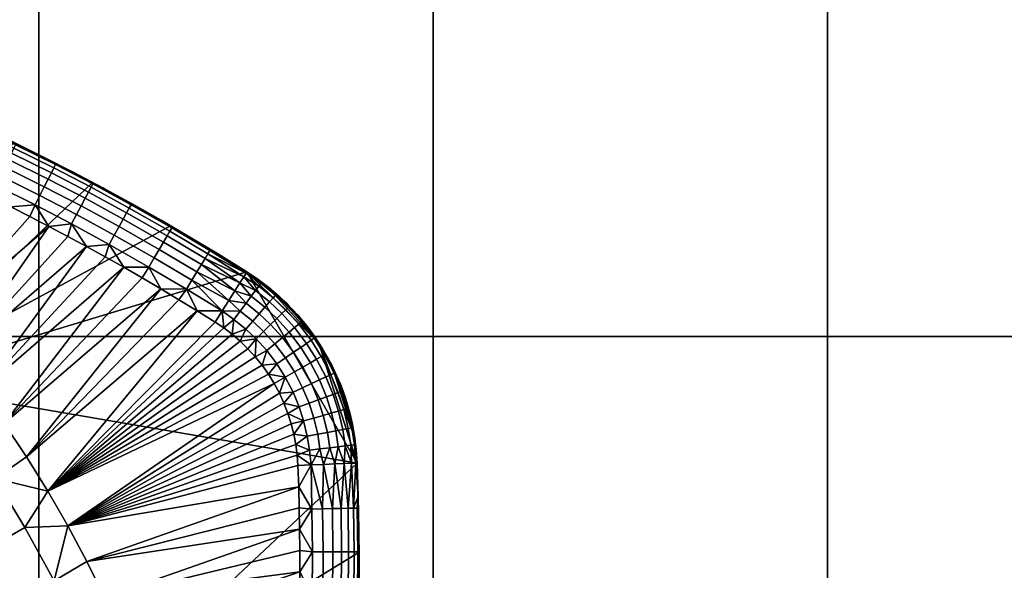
# Model space of a CAD drawing. Header units: millimetres. Extents: x -300 to 300, y -300 to 300.
# Tile 78 of 209: x -121 to -71, y -72 to -44. Entities that reach past the tile are written whole.
import ezdxf

# ---------------------------------------------------------------- set-up
doc = ezdxf.new("R2010")
doc.units = ezdxf.units.MM
doc.header["$MEASUREMENT"] = 0
doc.layers.add('Predefinito', color=7, linetype='Continuous')

msp = doc.modelspace()

# ---------------------------------------------------------------- meshes
at = {"layer": 'Predefinito'}
mesh = msp.add_polyface(dxfattribs=at)
corners = [(-99.667, -139.533, 488), (-79.733, -139.533, 488), (-79.733, -159.467, 488), (-99.667, -159.467, 488), (-99.667, -119.6, 488), (-79.733, -119.6, 488), (-99.667, -99.667, 488), (-79.733, -99.667, 488), (-99.667, -79.733, 488), (-79.733, -79.733, 488), (-99.667, -59.8, 488), (-79.733, -59.8, 488), (-99.667, -39.867, 488), (-79.733, -39.867, 488), (-99.667, -19.933, 488), (-79.733, -19.933, 488), (-119.6, -139.533, 488), (-119.6, -159.467, 488), (-119.6, -119.6, 488), (-119.6, -99.667, 488), (-119.6, -79.733, 488), (-119.6, -59.8, 488), (-119.6, -39.867, 488), (-119.6, -19.933, 488), (-139.533, -139.533, 488), (-139.533, -159.467, 488), (-139.533, -119.6, 488), (-139.533, -99.667, 488), (-139.533, -79.733, 488), (-139.533, -59.8, 488), (-139.533, -39.867, 488), (-139.533, -19.933, 488), (-159.467, -139.533, 488), (-159.467, -159.467, 488), (-159.467, -119.6, 488), (-159.467, -99.667, 488), (-159.467, -79.733, 488), (-159.467, -59.8, 488), (-159.467, -39.867, 488), (-159.467, -19.933, 488), (-179.4, -59.8, 488), (-179.4, -79.733, 488), (-179.4, -39.867, 488), (-179.4, -19.933, 488), (-99.667, -139.533, 500), (-99.667, -159.467, 500), (-79.733, -159.467, 500), (-79.733, -139.533, 500), (-119.6, -139.533, 500), (-119.6, -159.467, 500), (-119.6, -119.6, 500), (-99.667, -119.6, 500), (-119.6, -99.667, 500), (-99.667, -99.667, 500), (-119.6, -79.733, 500), (-99.667, -79.733, 500), (-119.6, -59.8, 500), (-99.667, -59.8, 500), (-119.6, -39.867, 500), (-99.667, -39.867, 500), (-119.6, -19.933, 500), (-99.667, -19.933, 500), (-139.533, -139.533, 500), (-139.533, -159.467, 500), (-139.533, -119.6, 500), (-139.533, -99.667, 500), (-139.533, -79.733, 500), (-139.533, -59.8, 500), (-139.533, -39.867, 500), (-139.533, -19.933, 500), (-159.467, -139.533, 500), (-159.467, -159.467, 500), (-159.467, -119.6, 500), (-159.467, -99.667, 500), (-159.467, -79.733, 500), (-159.467, -59.8, 500), (-159.467, -39.867, 500), (-159.467, -19.933, 500), (-179.4, -159.467, 500), (-179.4, -179.4, 500), (-159.467, -179.4, 500), (-179.4, -139.533, 500), (-179.4, -119.6, 500), (-179.4, -99.667, 500), (-179.4, -79.733, 500), (-179.4, -59.8, 500), (-179.4, -39.867, 500), (-179.4, -19.933, 500)]
mesh.append_faces([[corners[k] for k in face] for face in [(0, 1, 2, 3), (4, 5, 1, 0), (6, 7, 5, 4), (8, 9, 7, 6), (10, 11, 9, 8), (12, 13, 11, 10), (14, 15, 13, 12), (16, 0, 3, 17), (18, 4, 0, 16), (19, 6, 4, 18), (20, 8, 6, 19), (21, 10, 8, 20), (22, 12, 10, 21), (23, 14, 12, 22), (24, 16, 17, 25), (26, 18, 16, 24), (27, 19, 18, 26), (28, 20, 19, 27), (29, 21, 20, 28), (30, 22, 21, 29), (31, 23, 22, 30), (32, 24, 25, 33), (34, 26, 24, 32), (35, 27, 26, 34), (36, 28, 27, 35), (37, 29, 28, 36), (38, 30, 29, 37), (39, 31, 30, 38), (40, 37, 36, 41), (42, 38, 37, 40), (43, 39, 38, 42), (44, 45, 46, 47), (48, 49, 45, 44), (50, 48, 44, 51), (52, 50, 51, 53), (54, 52, 53, 55), (56, 54, 55, 57), (58, 56, 57, 59), (60, 58, 59, 61), (62, 63, 49, 48), (64, 62, 48, 50), (65, 64, 50, 52), (66, 65, 52, 54), (67, 66, 54, 56), (68, 67, 56, 58), (69, 68, 58, 60), (70, 71, 63, 62), (72, 70, 62, 64), (73, 72, 64, 65), (74, 73, 65, 66), (75, 74, 66, 67), (76, 75, 67, 68), (77, 76, 68, 69), (78, 79, 80, 71), (81, 78, 71, 70), (82, 81, 70, 72), (83, 82, 72, 73), (84, 83, 73, 74), (85, 84, 74, 75), (86, 85, 75, 76), (87, 86, 76, 77)]])
mesh = msp.add_polyface(dxfattribs=at)
corners = [(-19.933, -139.533, 488), (0, -139.533, 488), (0, -159.467, 488), (-19.933, -159.467, 488), (-19.933, -119.6, 488), (0, -119.6, 488), (-19.933, -99.667, 488), (0, -99.667, 488), (-19.933, -79.733, 488), (0, -79.733, 488), (-19.933, -59.8, 488), (0, -59.8, 488), (-19.933, -39.867, 488), (0, -39.867, 488), (-19.933, -19.933, 488), (0, -19.933, 488), (-39.867, -139.533, 488), (-39.867, -159.467, 488), (-39.867, -119.6, 488), (-39.867, -99.667, 488), (-39.867, -79.733, 488), (-39.867, -59.8, 488), (-39.867, -39.867, 488), (-39.867, -19.933, 488), (-59.8, -139.533, 488), (-59.8, -159.467, 488), (-59.8, -119.6, 488), (-59.8, -99.667, 488), (-59.8, -79.733, 488), (-59.8, -59.8, 488), (-59.8, -39.867, 488), (-59.8, -19.933, 488), (-79.733, -139.533, 488), (-79.733, -159.467, 488), (-79.733, -119.6, 488), (-79.733, -99.667, 488), (-79.733, -79.733, 488), (-79.733, -59.8, 488), (-79.733, -39.867, 488), (-79.733, -19.933, 488), (-19.933, -139.533, 500), (-19.933, -159.467, 500), (0, -159.467, 500), (0, -139.533, 500), (-19.933, -119.6, 500), (0, -119.6, 500), (-19.933, -99.667, 500), (0, -99.667, 500), (-19.933, -79.733, 500), (0, -79.733, 500), (-19.933, -59.8, 500), (0, -59.8, 500), (-19.933, -39.867, 500), (0, -39.867, 500), (-19.933, -19.933, 500), (0, -19.933, 500), (-39.867, -139.533, 500), (-39.867, -159.467, 500), (-39.867, -119.6, 500), (-39.867, -99.667, 500), (-39.867, -79.733, 500), (-39.867, -59.8, 500), (-39.867, -39.867, 500), (-39.867, -19.933, 500), (-59.8, -139.533, 500), (-59.8, -159.467, 500), (-59.8, -119.6, 500), (-59.8, -99.667, 500), (-59.8, -79.733, 500), (-59.8, -59.8, 500), (-59.8, -39.867, 500), (-59.8, -19.933, 500), (-79.733, -139.533, 500), (-79.733, -159.467, 500), (-79.733, -119.6, 500), (-79.733, -99.667, 500), (-79.733, -79.733, 500), (-79.733, -59.8, 500), (-79.733, -39.867, 500), (-79.733, -19.933, 500), (-99.667, -119.6, 500), (-99.667, -139.533, 500), (-99.667, -99.667, 500), (-99.667, -79.733, 500), (-99.667, -59.8, 500), (-99.667, -39.867, 500), (-99.667, -19.933, 500)]
mesh.append_faces([[corners[k] for k in face] for face in [(0, 1, 2, 3), (4, 5, 1, 0), (6, 7, 5, 4), (8, 9, 7, 6), (10, 11, 9, 8), (12, 13, 11, 10), (14, 15, 13, 12), (16, 0, 3, 17), (18, 4, 0, 16), (19, 6, 4, 18), (20, 8, 6, 19), (21, 10, 8, 20), (22, 12, 10, 21), (23, 14, 12, 22), (24, 16, 17, 25), (26, 18, 16, 24), (27, 19, 18, 26), (28, 20, 19, 27), (29, 21, 20, 28), (30, 22, 21, 29), (31, 23, 22, 30), (32, 24, 25, 33), (34, 26, 24, 32), (35, 27, 26, 34), (36, 28, 27, 35), (37, 29, 28, 36), (38, 30, 29, 37), (39, 31, 30, 38), (40, 41, 42, 43), (44, 40, 43, 45), (46, 44, 45, 47), (48, 46, 47, 49), (50, 48, 49, 51), (52, 50, 51, 53), (54, 52, 53, 55), (56, 57, 41, 40), (58, 56, 40, 44), (59, 58, 44, 46), (60, 59, 46, 48), (61, 60, 48, 50), (62, 61, 50, 52), (63, 62, 52, 54), (64, 65, 57, 56), (66, 64, 56, 58), (67, 66, 58, 59), (68, 67, 59, 60), (69, 68, 60, 61), (70, 69, 61, 62), (71, 70, 62, 63), (72, 73, 65, 64), (74, 72, 64, 66), (75, 74, 66, 67), (76, 75, 67, 68), (77, 76, 68, 69), (78, 77, 69, 70), (79, 78, 70, 71), (80, 81, 72, 74), (82, 80, 74, 75), (83, 82, 75, 76), (84, 83, 76, 77), (85, 84, 77, 78), (86, 85, 78, 79)]])
mesh = msp.add_polyface(dxfattribs=at)
corners = [(-125.17, -65.612, 475.797), (-123.539, -64.444, 475.951), (-121.818, -66.98, 475.951), (-123.505, -68.064, 475.797), (-126.796, -63.447, 475.797), (-125.221, -62.206, 475.951), (-128.261, -64.601, 475.556), (-126.686, -66.698, 475.556), (-129.72, -65.749, 475.223), (-128.195, -67.778, 475.223), (-128.523, -61.355, 475.797), (-127.006, -60.043, 475.951), (-129.934, -62.575, 475.556), (-131.338, -63.789, 475.223), (-132.724, -64.988, 474.798), (-131.16, -66.883, 474.798), (-130.345, -59.343, 475.797), (-128.89, -57.963, 475.951), (-131.698, -60.627, 475.556), (-133.045, -61.904, 475.223), (-132.132, -57.539, 475.797), (-130.737, -56.098, 475.951), (-133.428, -58.88, 475.556), (-121.359, -64.206, 476), (-122.541, -62.552, 476), (-123.775, -60.937, 476), (-125.061, -59.363, 476), (-126.397, -57.831, 476), (-127.781, -56.343, 476), (-129.213, -54.901, 476), (-130.691, -53.505, 476), (-132.715, -54.267, 475.951), (-130.691, -53.505, 476), (-127.91, -50.101, 476), (-129.213, -54.901, 476), (-125.923, -50.957, 476), (-127.781, -56.343, 476), (-123.952, -51.85, 476), (-126.397, -57.831, 476), (-121.029, -53.256, 476), (-125.061, -59.363, 476), (-119.103, -54.238, 476), (-123.775, -60.937, 476), (-121.999, -52.778, 476), (-122.974, -52.31, 476), (-116.888, -52.014, 488), (-120.908, -49.973, 488), (-127.495, -62.097, 488), (-125.003, -48.085, 488), (-129.165, -46.351, 488), (-133.39, -44.776, 488)]
mesh.append_faces([[corners[k] for k in face] for face in [(0, 1, 2, 3), (4, 5, 1, 0), (6, 4, 0, 7), (8, 6, 7, 9), (10, 11, 5, 4), (12, 10, 4, 6), (13, 12, 6, 8), (14, 13, 8, 15), (16, 17, 11, 10), (18, 16, 10, 12), (19, 18, 12, 13), (20, 21, 17, 16), (22, 20, 16, 18), (23, 1, 24, 24), (24, 5, 25, 25), (25, 5, 26, 26), (26, 11, 27, 27), (27, 17, 28, 28), (28, 21, 29, 29), (29, 21, 30, 30), (1, 23, 2, 2), (5, 24, 1, 1), (11, 26, 5, 5), (17, 27, 11, 11), (21, 28, 17, 17), (31, 30, 21, 21), (32, 33, 34, 34), (34, 35, 36, 36), (36, 37, 38, 38), (38, 39, 40, 40), (40, 41, 42, 42), (39, 38, 43, 43), (43, 38, 44, 44), (44, 38, 37, 37), (45, 46, 47, 47), (46, 48, 47, 47), (48, 49, 47, 47), (49, 50, 47, 47)]])
mesh = msp.add_polyface(dxfattribs=at)
corners = [(-118.148, -54.742, 476), (-123.775, -60.937, 476), (-119.103, -54.238, 476), (-125.061, -59.363, 476), (-120.064, -53.742, 476), (-121.029, -53.256, 476), (-120.908, -49.973, 488), (-116.888, -52.014, 488), (-119.369, -50.732, 479), (-116.375, -52.288, 479), (-117.867, -51.499, 479), (-120.883, -49.985, 479), (-122.406, -49.26, 479), (-117.707, -53.643, 476.241), (-115.795, -54.682, 476.241), (-116.055, -55.149, 476.07), (-117.958, -54.114, 476.07), (-119.557, -52.679, 476.241), (-119.8, -53.155, 476.07), (-119.332, -52.237, 476.511), (-117.474, -53.204, 476.511), (-119.133, -51.847, 476.868), (-117.268, -52.818, 476.868), (-118.971, -51.53, 477.294), (-117.101, -52.503, 477.294), (-118.845, -51.281, 477.794), (-116.97, -52.257, 477.794), (-118.76, -51.115, 478.369), (-116.883, -52.093, 478.369), (-121.55, -51.687, 476.241), (-121.784, -52.168, 476.07), (-121.333, -51.24, 476.511), (-121.142, -50.848, 476.868), (-120.986, -50.527, 477.294), (-120.864, -50.276, 477.794), (-120.783, -50.108, 478.369), (-123.054, -49.547, 477.294), (-123.204, -49.87, 476.868), (-122.937, -49.293, 477.794), (-122.859, -49.124, 478.369), (-117.197, -55.254, 476), (-118.148, -54.742, 476), (-119.103, -54.238, 476), (-120.064, -53.742, 476), (-121.029, -53.256, 476), (-121.999, -52.778, 476), (-122.406, -49.26, 479), (-120.883, -49.985, 479), (-119.369, -50.732, 479), (-117.867, -51.499, 479), (-116.375, -52.288, 479)]
mesh.append_faces([[corners[k] for k in face] for face in [(0, 1, 2, 2), (2, 3, 4, 4), (4, 3, 5, 5), (6, 7, 8, 8), (9, 10, 7, 7), (10, 8, 7, 7), (8, 11, 6, 6), (11, 12, 6, 6), (13, 14, 15, 16), (17, 13, 16, 18), (19, 20, 13, 17), (21, 22, 20, 19), (23, 24, 22, 21), (25, 26, 24, 23), (27, 28, 26, 25), (29, 17, 18, 30), (31, 19, 17, 29), (32, 21, 19, 31), (33, 23, 21, 32), (34, 25, 23, 33), (35, 27, 25, 34), (36, 33, 32, 37), (38, 34, 33, 36), (39, 35, 34, 38), (40, 41, 16, 16), (41, 42, 16, 16), (42, 43, 18, 18), (43, 44, 18, 18), (44, 45, 30, 30), (46, 47, 35, 35), (47, 48, 35, 35), (48, 49, 27, 27), (49, 50, 28, 28), (16, 15, 40, 40), (18, 16, 42, 42), (28, 27, 49, 49), (30, 18, 44, 44), (27, 35, 48, 48)]])
mesh = msp.add_polyface(dxfattribs=at)
corners = [(-119.159, -67.623, 476), (-121.818, -66.98, 475.951), (-120.232, -65.897, 476), (-121.359, -64.206, 476), (-123.775, -60.937, 476), (-117.197, -55.254, 476), (-122.541, -62.552, 476), (-115.312, -56.305, 476), (-121.359, -64.206, 476), (-113.447, -57.389, 476), (-120.232, -65.897, 476), (-111.606, -58.506, 476), (-119.159, -67.623, 476), (-110.693, -59.077, 476), (-112.524, -57.944, 476), (-114.377, -56.843, 476), (-116.252, -55.775, 476), (-118.148, -54.742, 476), (-107.708, -62.185, 476), (-108, -61.713, 476), (-108.319, -61.262, 476), (-108.665, -60.832, 476), (-109.034, -60.427, 476), (-109.424, -60.047, 476), (-109.833, -59.695, 476), (-110.257, -59.371, 476), (-109.091, -56.541, 488), (-112.947, -54.204, 488), (-127.495, -62.097, 488), (-116.888, -52.014, 488), (-103.511, -66.205, 488), (-113.769, -55.834, 476.241), (-111.871, -56.963, 476.241), (-112.148, -57.42, 476.07), (-114.038, -56.296, 476.07), (-110.693, -59.077, 476), (-111.606, -58.506, 476), (-110.337, -58.513, 476.075), (-112.524, -57.944, 476), (-113.447, -57.389, 476), (-114.377, -56.843, 476), (-115.312, -56.305, 476), (-109.694, -57.496, 476.655), (-109.998, -57.977, 476.297), (-111.613, -56.538, 476.511)]
mesh.append_faces([[corners[k] for k in face] for face in [(0, 1, 2, 2), (2, 1, 3, 3), (4, 5, 6, 6), (6, 7, 8, 8), (8, 9, 10, 10), (10, 11, 12, 12), (13, 12, 11, 11), (11, 10, 14, 14), (14, 10, 9, 9), (9, 8, 15, 15), (15, 8, 7, 7), (7, 6, 16, 16), (16, 6, 5, 5), (5, 4, 17, 17), (18, 12, 19, 19), (19, 12, 20, 20), (20, 12, 21, 21), (21, 12, 22, 22), (22, 12, 23, 23), (23, 12, 24, 24), (24, 12, 25, 25), (25, 12, 13, 13), (26, 27, 28, 28), (27, 29, 28, 28), (26, 28, 30, 30), (31, 32, 33, 34), (35, 36, 37, 37), (36, 38, 33, 33), (38, 39, 33, 33), (39, 40, 34, 34), (40, 41, 34, 34), (42, 43, 44, 44), (43, 37, 32, 32), (33, 32, 37, 37), (34, 33, 39, 39), (32, 44, 43, 43), (37, 36, 33, 33)]])
mesh = msp.add_polyface(dxfattribs=at)
corners = [(-116.888, -52.014, 488), (-112.947, -54.204, 488), (-114.894, -53.097, 479), (-109.091, -56.541, 488), (-109.091, -56.541, 483.5), (-109.091, -56.541, 479), (-110.523, -55.65, 479), (-111.968, -54.779, 479), (-113.425, -53.928, 479), (-116.375, -52.288, 479), (-113.519, -55.405, 476.511), (-111.613, -56.538, 476.511), (-111.871, -56.963, 476.241), (-113.769, -55.834, 476.241), (-113.3, -55.027, 476.868), (-111.386, -56.165, 476.868), (-113.12, -54.719, 477.294), (-111.201, -55.86, 477.294), (-112.98, -54.478, 477.794), (-111.056, -55.621, 477.794), (-112.886, -54.317, 478.369), (-110.96, -55.462, 478.369), (-115.795, -54.682, 476.241), (-114.038, -56.296, 476.07), (-116.055, -55.149, 476.07), (-115.554, -54.248, 476.511), (-115.342, -53.866, 476.868), (-115.169, -53.554, 477.294), (-115.033, -53.31, 477.794), (-114.942, -53.148, 478.369), (-117.474, -53.204, 476.511), (-117.707, -53.643, 476.241), (-117.268, -52.818, 476.868), (-117.101, -52.503, 477.294), (-116.97, -52.257, 477.794), (-116.883, -52.093, 478.369), (-115.312, -56.305, 476), (-116.252, -55.775, 476), (-117.197, -55.254, 476), (-116.375, -52.288, 479), (-114.894, -53.097, 479), (-113.425, -53.928, 479), (-111.968, -54.779, 479), (-110.523, -55.65, 479), (-109.131, -56.605, 478.332), (-109.249, -56.792, 477.698)]
mesh.append_faces([[corners[k] for k in face] for face in [(0, 1, 2, 2), (1, 3, 4, 4), (4, 5, 6, 6), (6, 7, 4, 4), (7, 8, 4, 4), (8, 2, 1, 1), (2, 9, 0, 0), (1, 4, 8, 8), (10, 11, 12, 13), (14, 15, 11, 10), (16, 17, 15, 14), (18, 19, 17, 16), (20, 21, 19, 18), (22, 13, 23, 24), (25, 10, 13, 22), (26, 14, 10, 25), (27, 16, 14, 26), (28, 18, 16, 27), (29, 20, 18, 28), (30, 25, 22, 31), (32, 26, 25, 30), (33, 27, 26, 32), (34, 28, 27, 33), (35, 29, 28, 34), (36, 37, 24, 24), (37, 38, 24, 24), (39, 40, 29, 29), (40, 41, 29, 29), (41, 42, 20, 20), (42, 43, 21, 21), (44, 45, 19, 19), (17, 19, 45, 45), (21, 20, 42, 42), (19, 21, 44, 44), (24, 23, 36, 36), (20, 29, 41, 41), (29, 35, 39, 39), (21, 43, 44, 44)]])
mesh = msp.add_polyface(dxfattribs=at)
corners = [(-106.545, -65.799, 476), (-118.143, -69.383, 476), (-106.614, -65.27, 476), (-106.714, -64.741, 476), (-106.848, -64.213, 476), (-107.015, -63.691, 476), (-107.214, -63.176, 476), (-107.445, -62.674, 476), (-107.708, -62.185, 476), (-109.091, -56.541, 479), (-109.091, -56.541, 483.5), (-108.524, -56.922, 479), (-107.98, -57.335, 479), (-110.523, -55.65, 479), (-109.091, -56.541, 479), (-109.131, -56.605, 478.332), (-109.249, -56.792, 477.698), (-109.44, -57.095, 477.13), (-111.201, -55.86, 477.294), (-109.694, -57.496, 476.655), (-111.386, -56.165, 476.868), (-111.613, -56.538, 476.511), (-108.795, -59.031, 476.241), (-108.245, -59.55, 476.241), (-108.626, -59.924, 476.07), (-109.147, -59.432, 476.07), (-109.43, -58.517, 476.241), (-109.749, -58.946, 476.07), (-109.133, -58.119, 476.511), (-108.467, -58.657, 476.511), (-108.873, -57.768, 476.868), (-108.179, -58.328, 476.868), (-108.665, -60.832, 476), (-109.034, -60.427, 476), (-109.424, -60.047, 476), (-109.833, -59.695, 476), (-110.257, -59.371, 476), (-110.693, -59.077, 476), (-110.337, -58.513, 476.075), (-109.091, -56.541, 479), (-108.524, -56.922, 479), (-109.131, -56.605, 478.332), (-109.998, -57.977, 476.297), (-109.694, -57.496, 476.655), (-109.44, -57.095, 477.13), (-109.249, -56.792, 477.698), (-108.66, -57.482, 477.294), (-108.493, -57.258, 477.794), (-108.382, -57.109, 478.369)]
mesh.append_faces([[corners[k] for k in face] for face in [(0, 1, 2, 2), (2, 1, 3, 3), (3, 1, 4, 4), (4, 1, 5, 5), (5, 1, 6, 6), (6, 1, 7, 7), (7, 1, 8, 8), (9, 10, 11, 11), (12, 11, 10, 10), (13, 14, 15, 15), (16, 17, 18, 18), (17, 19, 20, 20), (21, 20, 19, 19), (20, 18, 17, 17), (22, 23, 24, 25), (26, 22, 25, 27), (28, 29, 22, 26), (30, 31, 29, 28), (32, 33, 24, 24), (33, 34, 24, 24), (34, 35, 25, 25), (35, 36, 27, 27), (36, 37, 38, 38), (39, 40, 41, 41), (38, 42, 26, 26), (42, 43, 28, 28), (43, 44, 30, 30), (44, 45, 46, 46), (45, 41, 47, 47), (25, 24, 34, 34), (27, 25, 35, 35), (26, 27, 38, 38), (28, 26, 42, 42), (30, 28, 43, 43), (46, 30, 44, 44), (47, 46, 45, 45), (48, 47, 41, 41), (27, 36, 38, 38)]])
mesh = msp.add_polyface(dxfattribs=at)
corners = [(-105.447, -60.136, 488), (-106.207, -59.095, 488), (-108.04, -57.287, 488), (-107.075, -58.142, 488), (-109.091, -56.541, 488), (-109.091, -56.541, 483.5), (-109.091, -56.541, 488), (-108.04, -57.287, 488), (-105.659, -59.821, 479), (-106.065, -59.273, 479), (-106.207, -59.095, 488), (-106.502, -58.748, 479), (-106.967, -58.249, 479), (-107.075, -58.142, 488), (-107.461, -57.778, 479), (-107.98, -57.335, 479), (-106.468, -59.176, 477.794), (-105.847, -59.994, 477.794), (-106.076, -60.153, 477.294), (-106.683, -59.354, 477.294), (-106.325, -59.057, 478.369), (-105.694, -59.888, 478.369), (-107.89, -59.201, 476.511), (-107.293, -59.862, 476.511), (-107.675, -60.179, 476.241), (-108.245, -59.55, 476.241), (-107.579, -58.895, 476.868), (-106.957, -59.582, 476.868), (-107.325, -58.645, 477.294), (-107.126, -58.449, 477.794), (-106.993, -58.319, 478.369), (-108.467, -58.657, 476.511), (-108.795, -59.031, 476.241), (-108.179, -58.328, 476.868), (-107.944, -58.06, 477.294), (-107.76, -57.85, 477.794), (-107.638, -57.71, 478.369), (-108.66, -57.482, 477.294), (-108.873, -57.768, 476.868), (-108.493, -57.258, 477.794), (-108.382, -57.109, 478.369), (-108.524, -56.922, 479), (-107.98, -57.335, 479), (-107.461, -57.778, 479), (-106.967, -58.249, 479), (-106.502, -58.748, 479), (-106.065, -59.273, 479), (-105.659, -59.821, 479), (-109.131, -56.605, 478.332)]
mesh.append_faces([[corners[k] for k in face] for face in [(0, 1, 2, 2), (1, 3, 2, 2), (2, 4, 0, 0), (5, 6, 7, 7), (8, 9, 10, 10), (9, 11, 10, 10), (11, 12, 13, 13), (12, 14, 13, 13), (14, 15, 5, 5), (7, 13, 5, 5), (13, 10, 11, 11), (13, 14, 5, 5), (16, 17, 18, 19), (20, 21, 17, 16), (22, 23, 24, 25), (26, 27, 23, 22), (28, 19, 27, 26), (29, 16, 19, 28), (30, 20, 16, 29), (31, 22, 25, 32), (33, 26, 22, 31), (34, 28, 26, 33), (35, 29, 28, 34), (36, 30, 29, 35), (37, 34, 33, 38), (39, 35, 34, 37), (40, 36, 35, 39), (41, 42, 40, 40), (42, 43, 36, 36), (43, 44, 30, 30), (44, 45, 30, 30), (45, 46, 20, 20), (46, 47, 21, 21), (21, 20, 46, 46), (20, 30, 45, 45), (30, 36, 43, 43), (36, 40, 42, 42), (48, 41, 40, 40)]])
mesh = msp.add_polyface(dxfattribs=at)
corners = [(-103.89, -63.659, 488), (-104.281, -62.431, 488), (-104.802, -61.252, 488), (-103.511, -66.205, 488), (-105.447, -60.136, 488), (-109.091, -56.541, 488), (-104.636, -61.593, 479), (-104.943, -60.983, 479), (-104.802, -61.252, 488), (-105.284, -60.392, 479), (-105.447, -60.136, 488), (-105.659, -59.821, 479), (-106.207, -59.095, 488), (-104.281, -62.431, 488), (-106.688, -61.596, 476.241), (-106.272, -62.397, 476.241), (-106.757, -62.622, 476.07), (-107.151, -61.864, 476.07), (-106.258, -61.348, 476.511), (-105.821, -62.188, 476.511), (-105.879, -61.129, 476.868), (-105.425, -62.003, 476.868), (-105.571, -60.951, 477.294), (-105.102, -61.853, 477.294), (-105.329, -60.812, 477.794), (-104.849, -61.736, 477.794), (-105.168, -60.719, 478.369), (-104.68, -61.657, 478.369), (-107.137, -60.888, 476.241), (-107.576, -61.192, 476.07), (-106.728, -60.605, 476.511), (-106.369, -60.356, 476.868), (-106.076, -60.153, 477.294), (-105.847, -59.994, 477.794), (-105.694, -59.888, 478.369), (-107.675, -60.179, 476.241), (-108.086, -60.521, 476.07), (-107.293, -59.862, 476.511), (-106.957, -59.582, 476.868), (-106.683, -59.354, 477.294), (-108.245, -59.55, 476.241), (-108.626, -59.924, 476.07), (-107.445, -62.674, 476), (-107.708, -62.185, 476), (-108, -61.713, 476), (-108.319, -61.262, 476), (-108.665, -60.832, 476), (-105.659, -59.821, 479), (-105.284, -60.392, 479), (-104.943, -60.983, 479), (-104.636, -61.593, 479), (-104.364, -62.219, 479)]
mesh.append_faces([[corners[k] for k in face] for face in [(0, 1, 2, 2), (3, 4, 5, 5), (6, 7, 8, 8), (7, 9, 10, 10), (9, 11, 10, 10), (12, 10, 11, 11), (10, 8, 7, 7), (8, 13, 6, 6), (14, 15, 16, 17), (18, 19, 15, 14), (20, 21, 19, 18), (22, 23, 21, 20), (24, 25, 23, 22), (26, 27, 25, 24), (28, 14, 17, 29), (30, 18, 14, 28), (31, 20, 18, 30), (32, 22, 20, 31), (33, 24, 22, 32), (34, 26, 24, 33), (35, 28, 29, 36), (37, 30, 28, 35), (38, 31, 30, 37), (39, 32, 31, 38), (40, 35, 36, 41), (42, 43, 17, 17), (43, 44, 17, 17), (44, 45, 29, 29), (45, 46, 36, 36), (47, 48, 34, 34), (48, 49, 26, 26), (49, 50, 27, 27), (50, 51, 27, 27), (27, 26, 49, 49), (29, 17, 44, 44), (26, 34, 48, 48), (36, 29, 45, 45), (41, 36, 46, 46)]])
mesh = msp.add_polyface(dxfattribs=at)
corners = [(-103.511, -66.205, 488), (-103.632, -64.921, 488), (-105.447, -60.136, 488), (-103.89, -63.659, 488), (-104.802, -61.252, 488), (-103.767, -64.175, 479), (-103.929, -63.512, 479), (-103.89, -63.659, 488), (-104.128, -62.859, 479), (-104.364, -62.219, 479), (-104.281, -62.431, 488), (-104.636, -61.593, 479), (-105.227, -63.792, 476.511), (-105.022, -64.657, 476.511), (-105.51, -64.751, 476.241), (-105.705, -63.927, 476.241), (-104.807, -63.673, 476.868), (-104.593, -64.574, 476.868), (-104.464, -63.577, 477.294), (-104.243, -64.506, 477.294), (-104.195, -63.501, 477.794), (-103.969, -64.453, 477.794), (-104.016, -63.451, 478.369), (-103.786, -64.418, 478.369), (-105.947, -63.179, 476.241), (-106.22, -64.071, 476.07), (-106.449, -63.363, 476.07), (-105.481, -63.008, 476.511), (-105.071, -62.857, 476.868), (-104.736, -62.735, 477.294), (-104.474, -62.638, 477.794), (-104.299, -62.574, 478.369), (-106.272, -62.397, 476.241), (-106.757, -62.622, 476.07), (-105.821, -62.188, 476.511), (-105.425, -62.003, 476.868), (-105.102, -61.853, 477.294), (-104.849, -61.736, 477.794), (-104.68, -61.657, 478.369), (-106.714, -64.741, 476), (-106.848, -64.213, 476), (-107.015, -63.691, 476), (-107.214, -63.176, 476), (-107.445, -62.674, 476), (-104.364, -62.219, 479), (-104.128, -62.859, 479), (-103.929, -63.512, 479), (-103.767, -64.175, 479), (-107.151, -61.864, 476.07)]
mesh.append_faces([[corners[k] for k in face] for face in [(0, 1, 2, 2), (1, 3, 4, 4), (4, 2, 1, 1), (5, 6, 7, 7), (6, 8, 7, 7), (8, 9, 10, 10), (9, 11, 10, 10), (10, 7, 8, 8), (12, 13, 14, 15), (16, 17, 13, 12), (18, 19, 17, 16), (20, 21, 19, 18), (22, 23, 21, 20), (24, 15, 25, 26), (27, 12, 15, 24), (28, 16, 12, 27), (29, 18, 16, 28), (30, 20, 18, 29), (31, 22, 20, 30), (32, 24, 26, 33), (34, 27, 24, 32), (35, 28, 27, 34), (36, 29, 28, 35), (37, 30, 29, 36), (38, 31, 30, 37), (39, 40, 25, 25), (40, 41, 25, 25), (41, 42, 26, 26), (42, 43, 33, 33), (44, 45, 31, 31), (45, 46, 22, 22), (46, 47, 22, 22), (23, 22, 47, 47), (26, 25, 41, 41), (22, 31, 45, 45), (33, 26, 42, 42), (31, 38, 44, 44), (48, 33, 43, 43)]])
mesh = msp.add_polyface(dxfattribs=at)
corners = [(-123.936, -74.767, 475.223), (-122.284, -73.921, 475.556), (-121.153, -76.259, 475.556), (-122.842, -77.029, 475.223), (-125.568, -75.602, 474.798), (-124.51, -77.79, 474.798), (-123.659, -71.395, 475.556), (-122.044, -70.462, 475.797), (-120.624, -73.07, 475.797), (-125.267, -72.323, 475.223), (-126.854, -73.239, 474.798), (-128.438, -74.154, 474.278), (-127.196, -76.436, 474.278), (-129.925, -75.012, 473.697), (-128.724, -77.219, 473.697), (-131.408, -75.868, 473.025), (-130.248, -77.999, 473.025), (-125.074, -69.073, 475.556), (-123.505, -68.064, 475.797), (-126.636, -70.076, 475.223), (-128.178, -71.067, 474.798), (-129.717, -72.056, 474.278), (-131.162, -72.984, 473.697), (-132.601, -73.909, 473.025), (-133.948, -74.774, 472.308), (-132.794, -76.668, 472.308), (-135.316, -75.654, 471.485), (-134.202, -77.482, 471.485), (-126.686, -66.698, 475.556), (-125.17, -65.612, 475.797), (-128.195, -67.778, 475.223), (-129.686, -68.845, 474.798), (-131.173, -69.91, 474.278), (-132.57, -70.909, 473.697), (-133.961, -71.906, 473.025), (-135.262, -72.837, 472.308), (-136.585, -73.784, 471.485), (-137.757, -74.623, 470.671), (-136.529, -76.433, 470.671), (-138.975, -75.495, 469.733), (-137.789, -77.243, 469.733), (-131.16, -66.883, 474.798), (-129.72, -65.749, 475.223), (-132.596, -68.015, 474.278), (-133.945, -69.078, 473.697), (-135.29, -70.137, 473.025), (-136.547, -71.127, 472.308), (-137.825, -72.133, 471.485), (-138.957, -73.025, 470.671), (-135.406, -67.308, 473.697), (-134.107, -66.184, 474.278), (-136.701, -68.428, 473.025), (-137.911, -69.475, 472.308), (-138.189, -66.784, 473.025), (-136.948, -65.607, 473.697), (-144.896, -72.144, 488), (-134.926, -89.412, 488), (-117.525, -79.365, 488), (-127.495, -62.097, 488)]
mesh.append_faces([[corners[k] for k in face] for face in [(0, 1, 2, 3), (4, 0, 3, 5), (6, 7, 8, 1), (9, 6, 1, 0), (10, 9, 0, 4), (11, 10, 4, 12), (13, 11, 12, 14), (15, 13, 14, 16), (17, 18, 7, 6), (19, 17, 6, 9), (20, 19, 9, 10), (21, 20, 10, 11), (22, 21, 11, 13), (23, 22, 13, 15), (24, 23, 15, 25), (26, 24, 25, 27), (28, 29, 18, 17), (30, 28, 17, 19), (31, 30, 19, 20), (32, 31, 20, 21), (33, 32, 21, 22), (34, 33, 22, 23), (35, 34, 23, 24), (36, 35, 24, 26), (37, 36, 26, 38), (39, 37, 38, 40), (41, 42, 30, 31), (43, 41, 31, 32), (44, 43, 32, 33), (45, 44, 33, 34), (46, 45, 34, 35), (47, 46, 35, 36), (48, 47, 36, 37), (49, 50, 43, 44), (51, 49, 44, 45), (52, 51, 45, 46), (53, 54, 49, 51), (55, 56, 57, 58)]])
mesh = msp.add_polyface(dxfattribs=at)
corners = [(-117.391, -80.643, 475.797), (-115.496, -79.985, 475.951), (-114.638, -82.657, 475.951), (-116.561, -83.226, 475.797), (-118.307, -78.18, 475.797), (-116.443, -77.44, 475.951), (-120.04, -78.869, 475.556), (-119.153, -81.254, 475.556), (-121.765, -79.555, 475.223), (-120.907, -81.862, 475.223), (-119.456, -75.485, 475.797), (-117.631, -74.652, 475.951), (-121.153, -76.259, 475.556), (-122.842, -77.029, 475.223), (-120.624, -73.07, 475.797), (-118.839, -72.156, 475.951), (-122.284, -73.921, 475.556), (-122.044, -70.462, 475.797), (-120.307, -69.459, 475.951), (-123.505, -68.064, 475.797), (-121.818, -66.98, 475.951), (-112.685, -82.49, 476), (-113.282, -80.547, 476), (-113.94, -78.624, 476), (-114.661, -76.724, 476), (-115.442, -74.847, 476), (-116.283, -72.997, 476), (-117.184, -71.175, 476), (-118.143, -69.383, 476), (-119.159, -67.623, 476), (-119.159, -67.623, 476), (-107.708, -62.185, 476), (-118.143, -69.383, 476), (-106.471, -67.4, 476), (-117.184, -71.175, 476), (-106.424, -69.554, 476), (-116.283, -72.997, 476), (-106.417, -71.71, 476), (-115.442, -74.847, 476), (-106.45, -73.869, 476), (-114.661, -76.724, 476), (-106.523, -76.028, 476), (-113.94, -78.624, 476), (-106.636, -78.186, 476), (-113.282, -80.547, 476), (-106.879, -81.421, 476), (-112.685, -82.49, 476), (-104.139, -84.173, 488), (-103.73, -79.693, 488), (-117.525, -79.365, 488), (-103.488, -75.2, 488), (-103.416, -70.702, 488), (-103.511, -66.205, 488), (-127.495, -62.097, 488)]
mesh.append_faces([[corners[k] for k in face] for face in [(0, 1, 2, 3), (4, 5, 1, 0), (6, 4, 0, 7), (8, 6, 7, 9), (10, 11, 5, 4), (12, 10, 4, 6), (13, 12, 6, 8), (14, 15, 11, 10), (16, 14, 10, 12), (17, 18, 15, 14), (19, 20, 18, 17), (21, 2, 22, 22), (22, 1, 23, 23), (23, 5, 24, 24), (24, 5, 25, 25), (25, 11, 26, 26), (26, 15, 27, 27), (27, 15, 28, 28), (28, 18, 29, 29), (1, 22, 2, 2), (5, 23, 1, 1), (11, 25, 5, 5), (15, 26, 11, 11), (18, 28, 15, 15), (20, 29, 18, 18), (30, 31, 32, 32), (32, 33, 34, 34), (34, 35, 36, 36), (36, 37, 38, 38), (38, 39, 40, 40), (40, 41, 42, 42), (42, 43, 44, 44), (44, 45, 46, 46), (47, 48, 49, 49), (48, 50, 49, 49), (51, 52, 49, 49), (53, 49, 52, 52)]])
mesh = msp.add_polyface(dxfattribs=at)
corners = [(-103.456, -67.891, 479), (-103.511, -66.205, 479), (-103.511, -66.205, 483.5), (-103.511, -66.205, 488), (-103.511, -66.205, 483.5), (-103.632, -64.921, 488), (-103.511, -66.205, 479), (-103.558, -65.524, 479), (-103.644, -64.846, 479), (-103.767, -64.175, 479), (-103.89, -63.659, 488), (-105.51, -64.751, 476.241), (-105.395, -65.487, 476.241), (-105.926, -65.55, 476.07), (-106.035, -64.853, 476.07), (-105.022, -64.657, 476.511), (-104.902, -65.428, 476.511), (-104.593, -64.574, 476.868), (-104.468, -65.377, 476.868), (-104.243, -64.506, 477.294), (-104.114, -65.335, 477.294), (-103.969, -64.453, 477.794), (-103.837, -65.302, 477.794), (-103.786, -64.418, 478.369), (-103.652, -65.28, 478.369), (-105.705, -63.927, 476.241), (-106.22, -64.071, 476.07), (-106.509, -66.325, 476), (-106.545, -65.799, 476), (-105.842, -66.298, 476.075), (-106.614, -65.27, 476), (-106.714, -64.741, 476), (-103.767, -64.175, 479), (-103.644, -64.846, 479), (-103.558, -65.524, 479), (-103.511, -66.205, 479), (-103.587, -66.208, 478.332), (-103.808, -66.216, 477.698), (-104.165, -66.231, 477.13), (-104.64, -66.25, 476.655), (-105.208, -66.273, 476.297), (-106.471, -67.4, 476), (-106.509, -66.325, 476), (-105.842, -66.298, 476.075)]
mesh.append_faces([[corners[k] for k in face] for face in [(0, 1, 2, 2), (3, 4, 5, 5), (4, 6, 7, 7), (7, 8, 4, 4), (8, 9, 4, 4), (10, 5, 4, 4), (4, 9, 10, 10), (11, 12, 13, 14), (15, 16, 12, 11), (17, 18, 16, 15), (19, 20, 18, 17), (21, 22, 20, 19), (23, 24, 22, 21), (25, 11, 14, 26), (27, 28, 29, 29), (28, 30, 13, 13), (30, 31, 14, 14), (32, 33, 23, 23), (33, 34, 24, 24), (34, 35, 36, 36), (36, 37, 22, 22), (37, 38, 20, 20), (38, 39, 18, 18), (39, 40, 16, 16), (40, 29, 12, 12), (13, 12, 29, 29), (14, 13, 30, 30), (12, 16, 40, 40), (16, 18, 39, 39), (18, 20, 38, 38), (20, 22, 37, 37), (24, 23, 33, 33), (22, 24, 36, 36), (26, 14, 31, 31), (29, 28, 13, 13), (24, 34, 36, 36), (41, 42, 43, 43)]])
mesh = msp.add_polyface(dxfattribs=at)
corners = [(-106.509, -66.325, 476), (-118.143, -69.383, 476), (-106.545, -65.799, 476), (-106.981, -82.498, 476), (-112.685, -82.49, 476), (-106.879, -81.421, 476), (-113.282, -80.547, 476), (-106.788, -80.343, 476), (-106.707, -79.265, 476), (-106.636, -78.186, 476), (-113.94, -78.624, 476), (-106.574, -77.107, 476), (-106.523, -76.028, 476), (-114.661, -76.724, 476), (-106.482, -74.948, 476), (-106.45, -73.869, 476), (-115.442, -74.847, 476), (-106.429, -72.789, 476), (-106.417, -71.71, 476), (-116.283, -72.997, 476), (-106.416, -70.632, 476), (-106.424, -69.554, 476), (-117.184, -71.175, 476), (-106.443, -68.476, 476), (-106.471, -67.4, 476), (-103.488, -75.2, 488), (-103.416, -70.702, 488), (-117.525, -79.365, 488), (-106.981, -82.498, 476), (-106.879, -81.421, 476), (-106.248, -81.582, 476.07), (-106.788, -80.343, 476), (-106.707, -79.265, 476), (-106.081, -79.523, 476.07), (-106.636, -78.186, 476), (-106.574, -77.107, 476), (-105.943, -77.348, 476.07), (-106.523, -76.028, 476), (-106.482, -74.948, 476), (-105.844, -75.108, 476.07), (-106.45, -73.869, 476), (-106.429, -72.789, 476), (-105.788, -72.902, 476.07), (-106.417, -71.71, 476), (-106.416, -70.632, 476), (-105.773, -70.693, 476.07), (-106.424, -69.554, 476), (-106.443, -68.476, 476), (-105.798, -68.529, 476.07), (-106.471, -67.4, 476), (-105.842, -66.298, 476.075)]
mesh.append_faces([[corners[k] for k in face] for face in [(0, 1, 2, 2), (3, 4, 5, 5), (5, 6, 7, 7), (7, 6, 8, 8), (8, 6, 9, 9), (9, 10, 11, 11), (11, 10, 12, 12), (12, 13, 14, 14), (14, 13, 15, 15), (15, 16, 17, 17), (17, 16, 18, 18), (18, 19, 20, 20), (20, 19, 21, 21), (21, 22, 23, 23), (23, 22, 24, 24), (24, 1, 0, 0), (25, 26, 27, 27), (28, 29, 30, 30), (29, 31, 30, 30), (31, 32, 33, 33), (32, 34, 33, 33), (34, 35, 36, 36), (35, 37, 36, 36), (37, 38, 39, 39), (38, 40, 39, 39), (40, 41, 42, 42), (41, 43, 42, 42), (43, 44, 45, 45), (44, 46, 45, 45), (46, 47, 48, 48), (47, 49, 48, 48), (33, 30, 31, 31), (36, 33, 34, 34), (39, 36, 37, 37), (42, 39, 40, 40), (45, 42, 43, 43), (48, 45, 46, 46), (48, 49, 50, 50)]])
mesh = msp.add_polyface(dxfattribs=at)
corners = [(-103.511, -66.205, 488), (-103.416, -70.702, 488), (-103.511, -66.205, 483.5), (-103.488, -75.2, 488), (-103.431, -72.953, 479), (-103.415, -71.265, 479), (-103.424, -69.578, 479), (-103.456, -67.891, 479), (-105.253, -72.911, 476.241), (-105.31, -75.127, 476.241), (-105.844, -75.108, 476.07), (-105.788, -72.902, 476.07), (-105.238, -70.692, 476.241), (-105.773, -70.693, 476.07), (-104.741, -70.691, 476.511), (-104.756, -72.919, 476.511), (-104.305, -70.689, 476.868), (-104.32, -72.926, 476.868), (-103.948, -70.688, 477.294), (-103.963, -72.932, 477.294), (-103.669, -70.688, 477.794), (-103.684, -72.936, 477.794), (-103.483, -70.687, 478.369), (-103.498, -72.939, 478.369), (-105.264, -68.518, 476.241), (-105.798, -68.529, 476.07), (-104.767, -68.507, 476.511), (-104.331, -68.498, 476.868), (-103.974, -68.49, 477.294), (-103.695, -68.485, 477.794), (-103.509, -68.481, 478.369), (-103.511, -66.205, 479), (-103.456, -67.891, 479), (-103.587, -66.208, 478.332), (-103.424, -69.578, 479), (-103.415, -71.265, 479), (-103.431, -72.953, 479), (-103.47, -74.64, 479), (-105.842, -66.298, 476.075), (-105.208, -66.273, 476.297), (-104.64, -66.25, 476.655), (-104.165, -66.231, 477.13), (-103.808, -66.216, 477.698)]
mesh.append_faces([[corners[k] for k in face] for face in [(0, 1, 2, 2), (1, 3, 4, 4), (4, 5, 1, 1), (5, 6, 2, 2), (6, 7, 2, 2), (2, 1, 5, 5), (8, 9, 10, 11), (12, 8, 11, 13), (14, 15, 8, 12), (16, 17, 15, 14), (18, 19, 17, 16), (20, 21, 19, 18), (22, 23, 21, 20), (24, 12, 13, 25), (26, 14, 12, 24), (27, 16, 14, 26), (28, 18, 16, 27), (29, 20, 18, 28), (30, 22, 20, 29), (31, 32, 33, 33), (32, 34, 30, 30), (34, 35, 22, 22), (35, 36, 23, 23), (36, 37, 23, 23), (38, 39, 24, 24), (39, 40, 26, 26), (40, 41, 27, 27), (41, 42, 28, 28), (42, 33, 29, 29), (23, 22, 35, 35), (24, 25, 38, 38), (26, 24, 39, 39), (27, 26, 40, 40), (28, 27, 41, 41), (29, 28, 42, 42), (22, 30, 34, 34), (30, 29, 32, 32), (33, 32, 29, 29)]])

doc.saveas('drawing.dxf')
